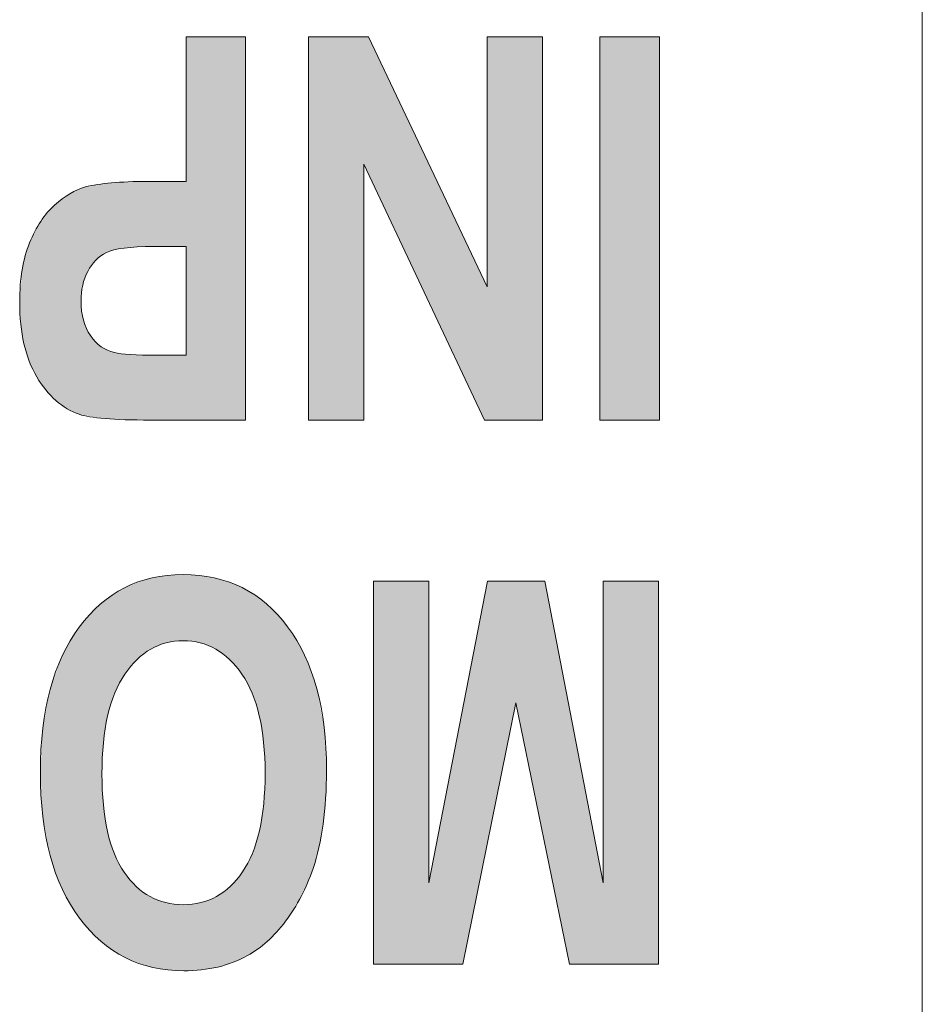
# Model space of a CAD drawing. Extents: x 210 to 804, y -840 to 420.
# Tile 43 of 50: x 535.61 to 538.3, y 327.21 to 330.15. Entities that reach past the tile are written whole.
import ezdxf

# ---------------------------------------------------------------- set-up
doc = ezdxf.new("R2010")
doc.units = 0
doc.header["$LTSCALE"] = 0.5
doc.layers.add('圖層 1', color=7, linetype='CONTINUOUS')

# ---------------------------------------------------------------- blocks, each defined once
blk = doc.blocks.new('*U34')
at = {"layer": '圖層 1', "color": 7, "extrusion": (0, 0, -1)}
for points in [[(-89.7028, 215.2945), (-89.7028, 216.4369), (-89.8678, 215.2945)], [(-89.8678, 215.2945), (-89.7028, 216.4369), (-89.8678, 216.4369)], [(-89.9686, 215.6729), (-89.8678, 216.4369), (-89.9686, 216.4369)], [(-90.0418, 215.2945), (-89.9686, 216.4369), (-90.0418, 216.0796)], [(-90.286, 215.6714), (-90.286, 216.4369), (-90.3875, 216.1938)], [(-90.3875, 216.1938), (-90.286, 216.4369), (-90.3875, 216.4369)], [(-90.3875, 215.2945), (-90.3875, 216.4369), (-90.5525, 215.2945)], [(-90.5525, 215.2945), (-90.3875, 216.4369), (-90.5525, 216.4369)], [(-90.0418, 215.2945), (-90.0418, 216.0796), (-90.1282, 215.2945)], [(-90.1282, 215.2945), (-90.0418, 216.0796), (-90.1282, 215.6576)], [(-90.2128, 215.2945), (-90.2128, 216.0753), (-90.286, 215.6714)], [(-90.1282, 215.2945), (-90.1282, 215.6576), (-90.2128, 215.2945)]]:
    blk.add_solid(points, dxfattribs=at)
at = {"layer": '圖層 1', "color": 7}
for points in [[(89.8678, 216.1938), (89.8678, 216.4369), (89.9686, 215.6729)], [(89.9686, 215.6729), (89.9686, 216.4369), (90.0418, 215.2945)], [(90.286, 215.6714), (90.2128, 216.0753), (90.286, 216.4369)], [(90.2128, 215.2945), (90.1282, 215.6576), (90.2128, 216.0753)]]:
    blk.add_solid(points, dxfattribs=at)
blk = doc.blocks.new('*U35')
at = {"layer": '圖層 1', "color": 7}
for points in [[(91.0437, 216.2455), (91.0276, 216.4469), (91.0437, 216.4497)], [(91.0457, 216.2461), (91.0437, 216.4497), (91.0457, 216.45)], [(91.0662, 216.2526), (91.0457, 216.45), (91.0662, 216.4535)], [(91.0679, 216.2532), (91.0662, 216.4535), (91.0679, 216.4536)], [(91.0693, 216.2534), (91.0679, 216.4536), (91.0693, 216.4537)], [(91.0729, 216.2541), (91.0693, 216.4537), (91.0729, 216.4539)], [(91.0933, 216.2578), (91.0729, 216.4539), (91.0933, 216.455)], [(91.0941, 216.2578), (91.0933, 216.455), (91.0941, 216.455)], [(91.1184, 216.2592), (91.0941, 216.455), (91.1184, 216.4564)], [(91.1201, 216.2593), (91.1201, 216.4563), (91.1208, 216.2593)], [(91.1208, 216.2593), (91.1208, 216.4562), (91.146, 216.2578)], [(91.146, 216.2578), (91.146, 216.4549), (91.1469, 216.2578)], [(91.1469, 216.2578), (91.1469, 216.4549), (91.1657, 216.2544)], [(91.1657, 216.2544), (91.1657, 216.4539), (91.168, 216.254)], [(91.168, 216.254), (91.168, 216.4535), (91.1708, 216.2535)], [(91.1708, 216.2535), (91.1708, 216.4531), (91.1723, 216.2533)], [(91.1723, 216.2533), (91.1723, 216.4528), (91.1944, 216.2463)], [(91.1944, 216.2463), (91.1944, 216.4492), (91.1963, 216.2457)], [(91.1963, 216.2457), (91.1963, 216.4489), (91.2107, 216.239)], [(90.9714, 216.1947), (90.9449, 216.4187), (90.9714, 216.431)], [(90.9794, 216.2042), (90.9714, 216.431), (90.9794, 216.4335)], [(90.9817, 216.2061), (90.9794, 216.4335), (90.9817, 216.4342)], [(90.9849, 216.2088), (90.9817, 216.4342), (90.9849, 216.4351)], [(90.9995, 216.221), (90.9849, 216.4351), (90.9995, 216.4397)], [(91.0019, 216.2225), (90.9995, 216.4397), (91.0019, 216.4404)], [(91.0172, 216.2324), (91.0019, 216.4404), (91.0172, 216.4451)], [(91.021, 216.2348), (91.0172, 216.4451), (91.021, 216.4457)], [(91.0232, 216.2358), (91.021, 216.4457), (91.0232, 216.4461)], [(91.0276, 216.2379), (91.0232, 216.4461), (91.0276, 216.4469)], [(91.2107, 216.239), (91.2107, 216.4466), (91.2128, 216.238)], [(91.2128, 216.238), (91.2128, 216.446), (91.2168, 216.2362)], [(91.2168, 216.2362), (91.2168, 216.4448), (91.219, 216.2351)], [(91.219, 216.2351), (91.219, 216.4442), (91.238, 216.2231)], [(91.238, 216.2231), (91.238, 216.4387), (91.2404, 216.2215)], [(91.2404, 216.2215), (91.2404, 216.438), (91.2532, 216.2109)], [(91.2532, 216.2109), (91.2532, 216.4343), (91.2551, 216.2093)], [(91.2551, 216.2093), (91.2551, 216.4335), (91.258, 216.2069)], [(91.258, 216.2069), (91.258, 216.4323), (91.2604, 216.2049)], [(91.2604, 216.2049), (91.2604, 216.4313), (91.2933, 216.1662)], [(90.9069, 216.0841), (90.8932, 216.3858), (90.9069, 216.3956)], [(90.9138, 216.1063), (90.9069, 216.3956), (90.9138, 216.4005)], [(90.9147, 216.1083), (90.9138, 216.4005), (90.9147, 216.4012)], [(90.9274, 216.1354), (90.9147, 216.4012), (90.9274, 216.4103)], [(90.9287, 216.1375), (90.9274, 216.4103), (90.9287, 216.4112)], [(90.9432, 216.1615), (90.9287, 216.4112), (90.9432, 216.4179)], [(90.9287, 216.1376), (90.9287, 216.4112), (90.9287, 216.4112)], [(90.9446, 216.1632), (90.9432, 216.4179), (90.9446, 216.4186)], [(90.9449, 216.1635), (90.9446, 216.4186), (90.9449, 216.4187)], [(91.2933, 216.1662), (91.2933, 216.4172), (91.2944, 216.1649)], [(91.2944, 216.1649), (91.2944, 216.4166), (91.295, 216.1641)], [(91.295, 216.1641), (91.295, 216.4162), (91.2963, 216.1627)], [(91.2963, 216.1627), (91.2963, 216.4154), (91.3104, 216.1393)], [(91.3104, 216.1393), (91.3104, 216.4072), (91.3118, 216.1369)], [(91.3118, 216.1369), (91.3118, 216.4064), (91.3242, 216.1103)], [(91.3242, 216.1103), (91.3242, 216.3991), (91.3253, 216.1081)], [(91.3253, 216.1081), (91.3253, 216.3985), (91.331, 216.0897)], [(91.331, 216.0897), (91.331, 216.3952), (91.3325, 216.0846)], [(91.3325, 216.0846), (91.3325, 216.394), (91.3456, 216.0425)], [(90.8694, 215.3646), (90.8389, 216.3349), (90.8694, 216.3687)], [(90.8716, 215.3625), (90.8694, 216.3687), (90.8716, 216.3703)], [(90.8694, 215.3646), (90.8694, 216.3687), (90.8716, 215.3625)], [(90.876, 215.3591), (90.8716, 216.3703), (90.876, 216.3734)], [(90.8716, 215.3625), (90.8716, 216.3703), (90.876, 215.3591)], [(90.8802, 215.9589), (90.876, 216.3734), (90.8802, 216.3765)], [(90.8803, 215.9595), (90.8802, 216.3765), (90.8803, 216.3765)], [(90.8928, 216.0388), (90.8803, 216.3765), (90.8928, 216.3855)], [(90.8932, 216.0401), (90.8928, 216.3855), (90.8932, 216.3858)], [(91.3456, 216.0425), (91.3456, 216.384), (91.346, 216.0411)], [(91.346, 216.0411), (91.346, 216.3837), (91.3584, 215.9623)], [(91.3584, 215.9623), (91.3584, 216.3743), (91.3585, 215.9616)], [(91.3585, 215.9616), (91.3585, 216.3742), (91.3626, 215.8697)], [(90.8389, 215.394), (90.815, 216.3084), (90.8389, 216.3349)], [(90.8389, 215.394), (90.8389, 216.3349), (90.8694, 215.3646)], [(90.815, 215.4227), (90.8086, 216.2982), (90.815, 216.3084)], [(90.815, 215.4227), (90.815, 216.3084), (90.8389, 215.394)], [(90.8086, 215.4304), (90.7815, 216.255), (90.8086, 216.2982)], [(90.8086, 215.4304), (90.8086, 216.2982), (90.815, 215.4227)], [(90.7815, 215.4711), (90.7686, 216.2345), (90.7815, 216.255)], [(90.7815, 215.4711), (90.7815, 216.255), (90.8086, 215.4304)], [(90.7686, 215.4955), (90.758, 216.2098), (90.7686, 216.2345)], [(90.7686, 215.4955), (90.7686, 216.2345), (90.7815, 215.4711)], [(90.758, 215.5155), (90.733, 216.1516), (90.758, 216.2098)], [(90.758, 215.5155), (90.758, 216.2098), (90.7686, 215.4955)], [(90.733, 215.5844), (90.7218, 216.1116), (90.733, 216.1516)], [(90.733, 215.5844), (90.733, 216.1516), (90.758, 215.5155)], [(90.7218, 215.6153), (90.7155, 216.0889), (90.7218, 216.1116)], [(90.7218, 215.6153), (90.7218, 216.1116), (90.733, 215.5844)], [(90.7155, 215.6487), (90.7029, 216.0192), (90.7155, 216.0889)], [(90.7155, 215.6487), (90.7155, 216.0889), (90.7218, 215.6153)], [(90.7029, 215.7148), (90.7001, 215.9905), (90.7029, 216.0192)], [(90.7029, 215.7148), (90.7029, 216.0192), (90.7155, 215.6487)], [(90.7001, 215.7296), (90.6954, 215.9424), (90.7001, 215.9905)], [(90.7001, 215.7296), (90.7001, 215.9905), (90.7029, 215.7148)], [(90.6954, 215.8138), (90.6929, 215.8586), (90.6954, 215.9424)], [(90.6954, 215.8138), (90.6954, 215.9424), (90.7001, 215.7296)], [(90.876, 215.3591), (90.876, 215.8666), (90.8802, 215.356)], [(91.3626, 215.3591), (91.3585, 215.7787), (91.3626, 215.8697)], [(90.8802, 215.356), (90.8802, 215.7775), (90.8803, 215.3559)], [(90.8803, 215.3559), (90.8803, 215.7754), (90.8928, 215.3464)], [(91.3584, 215.3558), (91.346, 215.6985), (91.3584, 215.7765)], [(91.3585, 215.3559), (91.3584, 215.7765), (91.3585, 215.7787)], [(90.8928, 215.3464), (90.8928, 215.6985), (90.8932, 215.3461)], [(90.8932, 215.3461), (90.8932, 215.6959), (90.9069, 215.3357)], [(91.3456, 215.346), (91.3325, 215.654), (91.3456, 215.6958)], [(91.346, 215.3464), (91.3456, 215.6958), (91.346, 215.6985)], [(90.9069, 215.3357), (90.9069, 215.6529), (90.9138, 215.3317)], [(90.9138, 215.3317), (90.9138, 215.6312), (90.9147, 215.3312)], [(90.9147, 215.3312), (90.9147, 215.6282), (90.9274, 215.3238)], [(91.3242, 215.3312), (91.3118, 215.6009), (91.3242, 215.6274)], [(91.3253, 215.3318), (91.3242, 215.6274), (91.3253, 215.6307)], [(91.331, 215.3351), (91.3253, 215.6307), (91.331, 215.6489)], [(91.3325, 215.336), (91.331, 215.6489), (91.3325, 215.654)], [(90.9274, 215.3238), (90.9274, 215.6016), (90.9287, 215.3231)], [(90.9287, 215.3231), (90.9287, 215.5989), (90.9287, 215.3231)], [(90.9287, 215.3231), (90.9287, 215.5988), (90.9432, 215.3147)], [(91.3104, 215.3231), (91.2963, 215.5746), (91.3104, 215.5979)], [(91.3118, 215.3239), (91.3104, 215.5979), (91.3118, 215.6009)], [(90.9432, 215.3147), (90.9432, 215.5752), (90.9446, 215.3139)], [(90.9446, 215.3139), (90.9446, 215.5728), (90.9449, 215.3138)], [(90.9449, 215.3138), (90.9449, 215.5723), (90.9714, 215.3026)], [(91.2933, 215.3133), (91.2604, 215.5309), (91.2933, 215.5701)], [(91.2944, 215.3138), (91.2933, 215.5701), (91.2944, 215.5715)], [(91.295, 215.3141), (91.2944, 215.5715), (91.295, 215.5725)], [(91.2963, 215.3148), (91.295, 215.5725), (91.2963, 215.5746)], [(90.9714, 215.3026), (90.9714, 215.5408), (90.9794, 215.2992)], [(90.9794, 215.2992), (90.9794, 215.5312), (90.9817, 215.2982)], [(90.9817, 215.2982), (90.9817, 215.5285), (90.9849, 215.2969)], [(90.9849, 215.2969), (90.9849, 215.5258), (90.9995, 215.2927)], [(90.9995, 215.2927), (90.9995, 215.5133), (91.0019, 215.2921)], [(91.0019, 215.2921), (91.0019, 215.5113), (91.0172, 215.2877)], [(91.238, 215.2921), (91.219, 215.4985), (91.238, 215.511)], [(91.2404, 215.2927), (91.238, 215.511), (91.2404, 215.513)], [(91.2532, 215.2964), (91.2404, 215.513), (91.2532, 215.5239)], [(91.2551, 215.297), (91.2532, 215.5239), (91.2551, 215.5256)], [(91.258, 215.2982), (91.2551, 215.5256), (91.258, 215.528)], [(91.2604, 215.2992), (91.258, 215.528), (91.2604, 215.5309)], [(91.0172, 215.2877), (91.0172, 215.5011), (91.021, 215.2866)], [(91.021, 215.2866), (91.021, 215.4986), (91.0232, 215.286)], [(91.0232, 215.286), (91.0232, 215.4972), (91.0276, 215.2847)], [(91.0276, 215.2847), (91.0276, 215.495), (91.0437, 215.2822)], [(91.0437, 215.2822), (91.0437, 215.4871), (91.0457, 215.2818)], [(91.0457, 215.2818), (91.0457, 215.4862), (91.0662, 215.2785)], [(91.1944, 215.2818), (91.1723, 215.4788), (91.1944, 215.4861)], [(91.1963, 215.2821), (91.1944, 215.4861), (91.1963, 215.487)], [(91.2107, 215.2844), (91.1963, 215.487), (91.2107, 215.494)], [(91.2128, 215.2848), (91.2107, 215.494), (91.2128, 215.495)], [(91.2168, 215.2859), (91.2128, 215.495), (91.2168, 215.497)], [(91.219, 215.2866), (91.2168, 215.497), (91.219, 215.4985)], [(91.0662, 215.2785), (91.0662, 215.4794), (91.0679, 215.2783)], [(91.0679, 215.2783), (91.0679, 215.4788), (91.0693, 215.278)], [(91.0693, 215.278), (91.0693, 215.4784), (91.0729, 215.2775)], [(91.0729, 215.2775), (91.0729, 215.4777), (91.0933, 215.2764)], [(91.0933, 215.2764), (91.0933, 215.4738), (91.0941, 215.2764)], [(91.0941, 215.2764), (91.0941, 215.4737), (91.1184, 215.2752)], [(91.1184, 215.2752), (91.1184, 215.4722), (91.1201, 215.2751)], [(91.1201, 215.2751), (91.1201, 215.4721), (91.1208, 215.275)], [(91.1208, 215.275), (91.1201, 215.4721), (91.1208, 215.4721)], [(91.146, 215.2763), (91.1208, 215.4721), (91.146, 215.4736)], [(91.1469, 215.2764), (91.146, 215.4736), (91.1469, 215.4738)], [(91.1657, 215.2774), (91.1469, 215.4738), (91.1657, 215.4774)], [(91.168, 215.2775), (91.1657, 215.4774), (91.168, 215.4778)], [(91.1708, 215.2779), (91.168, 215.4778), (91.1708, 215.4783)], [(91.1723, 215.2782), (91.1708, 215.4783), (91.1723, 215.4788)]]:
    blk.add_solid(points, dxfattribs=at)
at = {"layer": '圖層 1', "color": 7, "extrusion": (0, 0, -1)}
for points in [[(-91.0437, 216.2455), (-91.0437, 216.4497), (-91.0457, 216.2461)], [(-91.0457, 216.2461), (-91.0457, 216.45), (-91.0662, 216.2526)], [(-91.0662, 216.2526), (-91.0662, 216.4535), (-91.0679, 216.2532)], [(-91.0679, 216.2532), (-91.0679, 216.4536), (-91.0693, 216.2534)], [(-91.0693, 216.2534), (-91.0693, 216.4537), (-91.0729, 216.2541)], [(-91.0729, 216.2541), (-91.0729, 216.4539), (-91.0933, 216.2578)], [(-91.0933, 216.2578), (-91.0933, 216.455), (-91.0941, 216.2578)], [(-91.0941, 216.2578), (-91.0941, 216.455), (-91.1184, 216.2592)], [(-91.1184, 216.2592), (-91.1184, 216.4564), (-91.1201, 216.2593)], [(-91.1201, 216.2593), (-91.1184, 216.4564), (-91.1201, 216.4563)], [(-91.1208, 216.2593), (-91.1201, 216.4563), (-91.1208, 216.4562)], [(-91.146, 216.2578), (-91.1208, 216.4562), (-91.146, 216.4549)], [(-91.1469, 216.2578), (-91.146, 216.4549), (-91.1469, 216.4549)], [(-91.1657, 216.2544), (-91.1469, 216.4549), (-91.1657, 216.4539)], [(-91.168, 216.254), (-91.1657, 216.4539), (-91.168, 216.4535)], [(-91.1708, 216.2535), (-91.168, 216.4535), (-91.1708, 216.4531)], [(-91.1723, 216.2533), (-91.1708, 216.4531), (-91.1723, 216.4528)], [(-91.1944, 216.2463), (-91.1723, 216.4528), (-91.1944, 216.4492)], [(-91.1963, 216.2457), (-91.1944, 216.4492), (-91.1963, 216.4489)], [(-91.2107, 216.239), (-91.1963, 216.4489), (-91.2107, 216.4466)], [(-90.9714, 216.1947), (-90.9714, 216.431), (-90.9794, 216.2042)], [(-90.9794, 216.2042), (-90.9794, 216.4335), (-90.9817, 216.2061)], [(-90.9817, 216.2061), (-90.9817, 216.4342), (-90.9849, 216.2088)], [(-90.9849, 216.2088), (-90.9849, 216.4351), (-90.9995, 216.221)], [(-90.9995, 216.221), (-90.9995, 216.4397), (-91.0019, 216.2225)], [(-91.0019, 216.2225), (-91.0019, 216.4404), (-91.0172, 216.2324)], [(-91.0172, 216.2324), (-91.0172, 216.4451), (-91.021, 216.2348)], [(-91.021, 216.2348), (-91.021, 216.4457), (-91.0232, 216.2358)], [(-91.0232, 216.2358), (-91.0232, 216.4461), (-91.0276, 216.2379)], [(-91.0276, 216.2379), (-91.0276, 216.4469), (-91.0437, 216.2455)], [(-91.2128, 216.238), (-91.2107, 216.4466), (-91.2128, 216.446)], [(-91.2168, 216.2362), (-91.2128, 216.446), (-91.2168, 216.4448)], [(-91.219, 216.2351), (-91.2168, 216.4448), (-91.219, 216.4442)], [(-91.238, 216.2231), (-91.219, 216.4442), (-91.238, 216.4387)], [(-91.2404, 216.2215), (-91.238, 216.4387), (-91.2404, 216.438)], [(-91.2532, 216.2109), (-91.2404, 216.438), (-91.2532, 216.4343)], [(-91.2551, 216.2093), (-91.2532, 216.4343), (-91.2551, 216.4335)], [(-91.258, 216.2069), (-91.2551, 216.4335), (-91.258, 216.4323)], [(-91.2604, 216.2049), (-91.258, 216.4323), (-91.2604, 216.4313)], [(-91.2933, 216.1662), (-91.2604, 216.4313), (-91.2933, 216.4172)], [(-90.9069, 216.0841), (-90.9069, 216.3956), (-90.9138, 216.1063)], [(-90.9138, 216.1063), (-90.9138, 216.4005), (-90.9147, 216.1083)], [(-90.9147, 216.1083), (-90.9147, 216.4012), (-90.9274, 216.1354)], [(-90.9274, 216.1354), (-90.9274, 216.4103), (-90.9287, 216.1375)], [(-90.9287, 216.1375), (-90.9287, 216.4112), (-90.9287, 216.1376)], [(-90.9287, 216.1376), (-90.9287, 216.4112), (-90.9432, 216.1615)], [(-90.9432, 216.1615), (-90.9432, 216.4179), (-90.9446, 216.1632)], [(-90.9446, 216.1632), (-90.9446, 216.4186), (-90.9449, 216.1635)], [(-90.9449, 216.1635), (-90.9449, 216.4187), (-90.9714, 216.1947)], [(-91.2944, 216.1649), (-91.2933, 216.4172), (-91.2944, 216.4166)], [(-91.295, 216.1641), (-91.2944, 216.4166), (-91.295, 216.4162)], [(-91.2963, 216.1627), (-91.295, 216.4162), (-91.2963, 216.4154)], [(-91.3104, 216.1393), (-91.2963, 216.4154), (-91.3104, 216.4072)], [(-91.3118, 216.1369), (-91.3104, 216.4072), (-91.3118, 216.4064)], [(-91.3242, 216.1103), (-91.3118, 216.4064), (-91.3242, 216.3991)], [(-91.3253, 216.1081), (-91.3242, 216.3991), (-91.3253, 216.3985)], [(-91.331, 216.0897), (-91.3253, 216.3985), (-91.331, 216.3952)], [(-91.3325, 216.0846), (-91.331, 216.3952), (-91.3325, 216.394)], [(-91.3456, 216.0425), (-91.3325, 216.394), (-91.3456, 216.384)], [(-90.876, 215.8666), (-90.876, 216.3734), (-90.8802, 215.9589)], [(-90.8802, 215.9589), (-90.8802, 216.3765), (-90.8803, 215.9595)], [(-90.8803, 215.9595), (-90.8803, 216.3765), (-90.8928, 216.0388)], [(-90.8928, 216.0388), (-90.8928, 216.3855), (-90.8932, 216.0401)], [(-90.8932, 216.0401), (-90.8932, 216.3858), (-90.9069, 216.0841)], [(-91.346, 216.0411), (-91.3456, 216.384), (-91.346, 216.3837)], [(-91.3584, 215.9623), (-91.346, 216.3837), (-91.3584, 216.3743)], [(-91.3585, 215.9616), (-91.3584, 216.3743), (-91.3585, 216.3742)], [(-91.3626, 215.8697), (-91.3585, 216.3742), (-91.3626, 216.371)], [(-91.3626, 215.3591), (-91.3626, 216.371), (-91.3662, 215.3619)], [(-91.3662, 215.3619), (-91.3626, 216.371), (-91.3662, 216.3683)], [(-91.3662, 215.3619), (-91.3662, 216.3683), (-91.3676, 215.3629)], [(-91.3676, 215.3629), (-91.3662, 216.3683), (-91.3676, 216.367)], [(-91.3676, 215.3629), (-91.3676, 216.367), (-91.399, 215.3935)], [(-91.399, 215.3935), (-91.3676, 216.367), (-91.399, 216.3365)], [(-91.399, 215.3935), (-91.399, 216.3365), (-91.4002, 215.3946)], [(-91.4002, 215.3946), (-91.399, 216.3365), (-91.4002, 216.3351)], [(-91.4002, 215.3946), (-91.4002, 216.3351), (-91.4294, 215.4302)], [(-91.4294, 215.4302), (-91.4002, 216.3351), (-91.4294, 216.2998)], [(-91.4294, 215.4302), (-91.4294, 216.2998), (-91.4303, 215.4313)], [(-91.4303, 215.4313), (-91.4294, 216.2998), (-91.4303, 216.2985)], [(-91.4303, 215.4313), (-91.4303, 216.2985), (-91.4568, 215.4713)], [(-91.4568, 215.4713), (-91.4303, 216.2985), (-91.4568, 216.2587)], [(-91.4568, 215.4713), (-91.4568, 216.2587), (-91.4574, 215.4722)], [(-91.4574, 215.4722), (-91.4568, 216.2587), (-91.4574, 216.2575)], [(-91.4574, 215.4722), (-91.4574, 216.2575), (-91.4805, 215.5161)], [(-91.4805, 215.5161), (-91.4574, 216.2575), (-91.4805, 216.2138)], [(-91.4805, 215.5161), (-91.4805, 216.2138), (-91.481, 215.5169)], [(-91.481, 215.5169), (-91.4805, 216.2138), (-91.481, 216.2128)], [(-91.481, 215.5169), (-91.481, 216.2128), (-91.5006, 215.5715)], [(-91.5006, 215.5715), (-91.481, 216.2128), (-91.5006, 216.1651)], [(-91.5006, 215.5715), (-91.5006, 216.1651), (-91.517, 215.6171)], [(-91.517, 215.6171), (-91.5006, 216.1651), (-91.517, 216.1126)], [(-91.517, 215.6171), (-91.517, 216.1126), (-91.5172, 215.6176)], [(-91.5172, 215.6176), (-91.517, 216.1126), (-91.5172, 216.1117)], [(-91.5172, 215.6176), (-91.5172, 216.1117), (-91.5389, 215.7331)], [(-91.5389, 215.7331), (-91.5172, 216.1117), (-91.5389, 215.996)], [(-91.5389, 215.7331), (-91.5389, 215.996), (-91.539, 215.7333)], [(-91.539, 215.7333), (-91.5389, 215.996), (-91.539, 215.9953)], [(-91.539, 215.7333), (-91.539, 215.9953), (-91.5462, 215.8641)], [(-90.8802, 215.356), (-90.876, 215.8666), (-90.8802, 215.7775)], [(-90.8803, 215.3559), (-90.8802, 215.7775), (-90.8803, 215.7754)], [(-90.8928, 215.3464), (-90.8803, 215.7754), (-90.8928, 215.6985)], [(-91.3584, 215.3558), (-91.3584, 215.7765), (-91.3585, 215.3559)], [(-91.3585, 215.3559), (-91.3585, 215.7787), (-91.3626, 215.3591)], [(-90.8932, 215.3461), (-90.8928, 215.6985), (-90.8932, 215.6959)], [(-90.9069, 215.3357), (-90.8932, 215.6959), (-90.9069, 215.6529)], [(-91.3456, 215.346), (-91.3456, 215.6958), (-91.346, 215.3464)], [(-91.346, 215.3464), (-91.346, 215.6985), (-91.3584, 215.3558)], [(-90.9138, 215.3317), (-90.9069, 215.6529), (-90.9138, 215.6312)], [(-90.9147, 215.3312), (-90.9138, 215.6312), (-90.9147, 215.6282)], [(-90.9274, 215.3238), (-90.9147, 215.6282), (-90.9274, 215.6016)], [(-91.3242, 215.3312), (-91.3242, 215.6274), (-91.3253, 215.3318)], [(-91.3253, 215.3318), (-91.3253, 215.6307), (-91.331, 215.3351)], [(-91.331, 215.3351), (-91.331, 215.6489), (-91.3325, 215.336)], [(-91.3325, 215.336), (-91.3325, 215.654), (-91.3456, 215.346)], [(-90.9287, 215.3231), (-90.9274, 215.6016), (-90.9287, 215.5989)], [(-90.9287, 215.3231), (-90.9287, 215.5989), (-90.9287, 215.5988)], [(-90.9432, 215.3147), (-90.9287, 215.5988), (-90.9432, 215.5752)], [(-91.3104, 215.3231), (-91.3104, 215.5979), (-91.3118, 215.3239)], [(-91.3118, 215.3239), (-91.3118, 215.6009), (-91.3242, 215.3312)], [(-90.9446, 215.3139), (-90.9432, 215.5752), (-90.9446, 215.5728)], [(-90.9449, 215.3138), (-90.9446, 215.5728), (-90.9449, 215.5723)], [(-90.9714, 215.3026), (-90.9449, 215.5723), (-90.9714, 215.5408)], [(-91.2933, 215.3133), (-91.2933, 215.5701), (-91.2944, 215.3138)], [(-91.2944, 215.3138), (-91.2944, 215.5715), (-91.295, 215.3141)], [(-91.295, 215.3141), (-91.295, 215.5725), (-91.2963, 215.3148)], [(-91.2963, 215.3148), (-91.2963, 215.5746), (-91.3104, 215.3231)], [(-90.9794, 215.2992), (-90.9714, 215.5408), (-90.9794, 215.5312)], [(-90.9817, 215.2982), (-90.9794, 215.5312), (-90.9817, 215.5285)], [(-90.9849, 215.2969), (-90.9817, 215.5285), (-90.9849, 215.5258)], [(-90.9995, 215.2927), (-90.9849, 215.5258), (-90.9995, 215.5133)], [(-91.0019, 215.2921), (-90.9995, 215.5133), (-91.0019, 215.5113)], [(-91.0172, 215.2877), (-91.0019, 215.5113), (-91.0172, 215.5011)], [(-91.238, 215.2921), (-91.238, 215.511), (-91.2404, 215.2927)], [(-91.2404, 215.2927), (-91.2404, 215.513), (-91.2532, 215.2964)], [(-91.2532, 215.2964), (-91.2532, 215.5239), (-91.2551, 215.297)], [(-91.2551, 215.297), (-91.2551, 215.5256), (-91.258, 215.2982)], [(-91.258, 215.2982), (-91.258, 215.528), (-91.2604, 215.2992)], [(-91.2604, 215.2992), (-91.2604, 215.5309), (-91.2933, 215.3133)], [(-91.021, 215.2866), (-91.0172, 215.5011), (-91.021, 215.4986)], [(-91.0232, 215.286), (-91.021, 215.4986), (-91.0232, 215.4972)], [(-91.0276, 215.2847), (-91.0232, 215.4972), (-91.0276, 215.495)], [(-91.0437, 215.2822), (-91.0276, 215.495), (-91.0437, 215.4871)], [(-91.0457, 215.2818), (-91.0437, 215.4871), (-91.0457, 215.4862)], [(-91.0662, 215.2785), (-91.0457, 215.4862), (-91.0662, 215.4794)], [(-91.1944, 215.2818), (-91.1944, 215.4861), (-91.1963, 215.2821)], [(-91.1963, 215.2821), (-91.1963, 215.487), (-91.2107, 215.2844)], [(-91.2107, 215.2844), (-91.2107, 215.494), (-91.2128, 215.2848)], [(-91.2128, 215.2848), (-91.2128, 215.495), (-91.2168, 215.2859)], [(-91.2168, 215.2859), (-91.2168, 215.497), (-91.219, 215.2866)], [(-91.219, 215.2866), (-91.219, 215.4985), (-91.238, 215.2921)], [(-91.0679, 215.2783), (-91.0662, 215.4794), (-91.0679, 215.4788)], [(-91.0693, 215.278), (-91.0679, 215.4788), (-91.0693, 215.4784)], [(-91.0729, 215.2775), (-91.0693, 215.4784), (-91.0729, 215.4777)], [(-91.0933, 215.2764), (-91.0729, 215.4777), (-91.0933, 215.4738)], [(-91.0941, 215.2764), (-91.0933, 215.4738), (-91.0941, 215.4737)], [(-91.1184, 215.2752), (-91.0941, 215.4737), (-91.1184, 215.4722)], [(-91.1201, 215.2751), (-91.1184, 215.4722), (-91.1201, 215.4721)], [(-91.1208, 215.275), (-91.1208, 215.4721), (-91.146, 215.2763)], [(-91.146, 215.2763), (-91.146, 215.4736), (-91.1469, 215.2764)], [(-91.1469, 215.2764), (-91.1469, 215.4738), (-91.1657, 215.2774)], [(-91.1657, 215.2774), (-91.1657, 215.4774), (-91.168, 215.2775)], [(-91.168, 215.2775), (-91.168, 215.4778), (-91.1708, 215.2779)], [(-91.1708, 215.2779), (-91.1708, 215.4783), (-91.1723, 215.2782)], [(-91.1723, 215.2782), (-91.1723, 215.4788), (-91.1944, 215.2818)]]:
    blk.add_solid(points, dxfattribs=at)
blk = doc.blocks.new('*U40')
at = {"layer": '圖層 1', "color": 7, "extrusion": (0, 0, -1)}
for points in [[(-89.6998, 213.6717), (-89.6998, 214.8141), (-89.8774, 213.6717)], [(-89.8774, 213.6717), (-89.6998, 214.8141), (-89.8774, 214.8141)]]:
    blk.add_solid(points, dxfattribs=at)
blk = doc.blocks.new('*U41')
at = {"layer": '圖層 1', "color": 7, "extrusion": (0, 0, -1)}
for points in [[(-90.0483, 213.6717), (-90.0483, 214.8141), (-90.2133, 213.6717)], [(-90.2133, 213.6717), (-90.0483, 214.8141), (-90.2133, 214.8141)], [(-90.2213, 214.4), (-90.2133, 214.8141), (-90.2213, 214.8141)], [(-90.568, 213.6717), (-90.2213, 214.8141), (-90.568, 214.0793)], [(-90.5813, 213.6717), (-90.5813, 214.8141), (-90.7463, 213.6717)], [(-90.7463, 213.6717), (-90.5813, 214.8141), (-90.7463, 214.8141)], [(-90.568, 213.6717), (-90.568, 214.0793), (-90.5813, 213.6717)], [(-90.5813, 213.6717), (-90.568, 214.0793), (-90.5813, 214.0512)]]:
    blk.add_solid(points, dxfattribs=at)
at = {"layer": '圖層 1', "color": 7}
for points in [[(90.2133, 214.4167), (90.2133, 214.8141), (90.2213, 214.4)], [(90.2213, 214.4), (90.2213, 214.8141), (90.568, 213.6717)]]:
    blk.add_solid(points, dxfattribs=at)
blk = doc.blocks.new('*U42')
at = {"layer": '圖層 1', "color": 7, "extrusion": (0, 0, -1)}
for points in [[(-90.934, 213.6717), (-90.934, 214.8141), (-91.1116, 213.6717)], [(-91.1116, 213.6717), (-90.934, 214.8141), (-91.1116, 214.8141)], [(-91.1116, 214.6208), (-91.1116, 214.8141), (-91.1974, 214.6208)], [(-91.1974, 214.6208), (-91.1116, 214.8141), (-91.1974, 214.8141)], [(-91.209, 214.6205), (-91.1974, 214.8141), (-91.209, 214.8141)], [(-91.2191, 214.6203), (-91.209, 214.8141), (-91.2191, 214.8141)], [(-91.2274, 214.6201), (-91.2191, 214.8141), (-91.2274, 214.8138)], [(-91.2571, 214.6194), (-91.2274, 214.8138), (-91.2571, 214.8129)], [(-91.2774, 214.6189), (-91.2571, 214.8129), (-91.2774, 214.8122)], [(-91.2965, 214.6172), (-91.2774, 214.8122), (-91.2965, 214.8116)], [(-91.3053, 214.6164), (-91.2965, 214.8116), (-91.3053, 214.8113)], [(-91.3252, 214.6131), (-91.3053, 214.8113), (-91.3252, 214.8107)], [(-91.3273, 214.6124), (-91.3252, 214.8107), (-91.3273, 214.8106)], [(-91.3338, 214.6102), (-91.3273, 214.8106), (-91.3338, 214.8104)], [(-91.346, 214.6061), (-91.3338, 214.8104), (-91.346, 214.81)], [(-91.3494, 214.6042), (-91.346, 214.81), (-91.3494, 214.8099)], [(-91.3529, 214.6022), (-91.3494, 214.8099), (-91.3529, 214.8098)], [(-91.3648, 214.5954), (-91.3529, 214.8098), (-91.3648, 214.8078)], [(-91.3661, 214.5942), (-91.3648, 214.8078), (-91.3661, 214.8076)], [(-91.3809, 214.5815), (-91.3661, 214.8076), (-91.3809, 214.8052)], [(-91.3817, 214.5808), (-91.3809, 214.8052), (-91.3817, 214.8051)], [(-91.3938, 214.566), (-91.3817, 214.8051), (-91.3938, 214.8031)], [(-91.3967, 214.5624), (-91.3938, 214.8031), (-91.3967, 214.8026)], [(-91.4048, 214.5482), (-91.3967, 214.8026), (-91.4048, 214.8012)], [(-91.4091, 214.5408), (-91.4048, 214.8012), (-91.4091, 214.8005)], [(-91.4117, 214.5335), (-91.4091, 214.8005), (-91.4117, 214.8001)], [(-91.4136, 214.5281), (-91.4117, 214.8001), (-91.4136, 214.7998)], [(-91.4179, 214.5164), (-91.4136, 214.7998), (-91.4179, 214.7991)], [(-91.4199, 214.506), (-91.4179, 214.7991), (-91.4199, 214.7987)], [(-91.4232, 214.4894), (-91.4199, 214.7987), (-91.4232, 214.7982)], [(-91.4237, 214.4807), (-91.4232, 214.7982), (-91.4237, 214.7981)], [(-91.425, 214.4596), (-91.4237, 214.7981), (-91.425, 214.7979)], [(-91.425, 214.1248), (-91.425, 214.7979), (-91.4303, 214.1271)], [(-91.4303, 214.1271), (-91.425, 214.7979), (-91.4303, 214.797)], [(-91.4303, 214.1271), (-91.4303, 214.797), (-91.4581, 214.1392)], [(-91.4581, 214.1392), (-91.4303, 214.797), (-91.4581, 214.7843)], [(-91.4581, 214.1392), (-91.4581, 214.7843), (-91.4666, 214.1455)], [(-91.4666, 214.1455), (-91.4581, 214.7843), (-91.4666, 214.7804)], [(-91.4666, 214.1455), (-91.4666, 214.7804), (-91.4998, 214.1701)], [(-91.4998, 214.1701), (-91.4666, 214.7804), (-91.4998, 214.7562)], [(-91.4998, 214.1701), (-91.4998, 214.7562), (-91.5039, 214.1731)], [(-91.5039, 214.1731), (-91.4998, 214.7562), (-91.5039, 214.7519)], [(-91.5039, 214.1731), (-91.5039, 214.7519), (-91.5299, 214.2038)], [(-91.5299, 214.2038), (-91.5039, 214.7519), (-91.5299, 214.7245)], [(-91.5299, 214.2038), (-91.5299, 214.7245), (-91.5452, 214.2218)], [(-91.5452, 214.2218), (-91.5299, 214.7245), (-91.5452, 214.7023)], [(-91.5452, 214.2218), (-91.5452, 214.7023), (-91.5569, 214.2444)], [(-91.5569, 214.2444), (-91.5452, 214.7023), (-91.5569, 214.6852)], [(-91.5569, 214.2444), (-91.5569, 214.6852), (-91.5784, 214.2858)], [(-91.5784, 214.2858), (-91.5569, 214.6852), (-91.5784, 214.6405)], [(-91.5784, 214.2858), (-91.5784, 214.6405), (-91.5792, 214.288)], [(-91.5792, 214.288), (-91.5784, 214.6405), (-91.5792, 214.639)], [(-91.5792, 214.288), (-91.5792, 214.639), (-91.5913, 214.3237)], [(-91.5913, 214.3237), (-91.5792, 214.639), (-91.5913, 214.599)], [(-91.5913, 214.3237), (-91.5913, 214.599), (-91.5951, 214.3411)], [(-91.5951, 214.3411), (-91.5913, 214.599), (-91.5951, 214.5865)], [(-91.5951, 214.3411), (-91.5951, 214.5865), (-91.6005, 214.3658)], [(-91.6005, 214.3658), (-91.5951, 214.5865), (-91.6005, 214.5533)], [(-91.6005, 214.3658), (-91.6005, 214.5533), (-91.6047, 214.4207)], [(-91.6047, 214.4207), (-91.6005, 214.5533), (-91.6047, 214.5277)], [(-91.6047, 214.4207), (-91.6047, 214.5277), (-91.6079, 214.4627)], [(-91.4232, 214.124), (-91.4232, 214.4319), (-91.4237, 214.1242)], [(-91.4237, 214.1242), (-91.4237, 214.435), (-91.425, 214.1248)], [(-91.4179, 214.1217), (-91.4179, 214.4051), (-91.4199, 214.1226)], [(-91.4199, 214.1226), (-91.4199, 214.412), (-91.4232, 214.124)], [(-91.4048, 214.1179), (-91.4048, 214.3707), (-91.4091, 214.1186)], [(-91.4091, 214.1186), (-91.4091, 214.3803), (-91.4117, 214.119)], [(-91.4117, 214.119), (-91.4117, 214.3862), (-91.4136, 214.1199)], [(-91.4136, 214.1199), (-91.4136, 214.3906), (-91.4179, 214.1217)], [(-91.3809, 214.1142), (-91.3809, 214.3376), (-91.3817, 214.1143)], [(-91.3817, 214.1143), (-91.3817, 214.3385), (-91.3938, 214.1162)], [(-91.3938, 214.1162), (-91.3938, 214.3529), (-91.3967, 214.1167)], [(-91.3967, 214.1167), (-91.3967, 214.3576), (-91.4048, 214.1179)], [(-91.3252, 214.1064), (-91.3252, 214.3063), (-91.3273, 214.1065)], [(-91.3273, 214.1065), (-91.3273, 214.3067), (-91.3338, 214.1067)], [(-91.3338, 214.1067), (-91.3338, 214.309), (-91.346, 214.1086)], [(-91.346, 214.1086), (-91.346, 214.3133), (-91.3494, 214.1092)], [(-91.3494, 214.1092), (-91.3494, 214.3145), (-91.3529, 214.1097)], [(-91.3529, 214.1097), (-91.3529, 214.3167), (-91.3648, 214.1116)], [(-91.3648, 214.1116), (-91.3648, 214.324), (-91.3661, 214.1118)], [(-91.3661, 214.1118), (-91.3661, 214.3248), (-91.3809, 214.1142)], [(-91.1116, 214.1027), (-91.1116, 214.2966), (-91.1974, 214.1027)], [(-91.1974, 214.1027), (-91.1116, 214.2966), (-91.1974, 214.2966)], [(-91.1974, 214.1027), (-91.1974, 214.2966), (-91.209, 214.1027)], [(-91.209, 214.1027), (-91.1974, 214.2966), (-91.209, 214.2966)], [(-91.209, 214.1027), (-91.209, 214.2966), (-91.2191, 214.1027)], [(-91.2191, 214.1027), (-91.2191, 214.2969), (-91.2274, 214.1027)], [(-91.2274, 214.1027), (-91.2274, 214.2971), (-91.2571, 214.1038)], [(-91.2571, 214.1038), (-91.2571, 214.2977), (-91.2774, 214.1046)], [(-91.2774, 214.1046), (-91.2774, 214.2995), (-91.2965, 214.1053)], [(-91.2965, 214.1053), (-91.2965, 214.3011), (-91.3053, 214.1056)], [(-91.3053, 214.1056), (-91.3053, 214.3027), (-91.3252, 214.1064)]]:
    blk.add_solid(points, dxfattribs=at)
at = {"layer": '圖層 1', "color": 7}
for points in [[(91.1974, 214.6208), (91.1974, 214.8141), (91.209, 214.6205)], [(91.209, 214.6205), (91.209, 214.8141), (91.2191, 214.6203)], [(91.2191, 214.6203), (91.2191, 214.8141), (91.2274, 214.6201)], [(91.2274, 214.6201), (91.2274, 214.8138), (91.2571, 214.6194)], [(91.2571, 214.6194), (91.2571, 214.8129), (91.2774, 214.6189)], [(91.2774, 214.6189), (91.2774, 214.8122), (91.2965, 214.6172)], [(91.2965, 214.6172), (91.2965, 214.8116), (91.3053, 214.6164)], [(91.3053, 214.6164), (91.3053, 214.8113), (91.3252, 214.6131)], [(91.3252, 214.6131), (91.3252, 214.8107), (91.3273, 214.6124)], [(91.3273, 214.6124), (91.3273, 214.8106), (91.3338, 214.6102)], [(91.3338, 214.6102), (91.3338, 214.8104), (91.346, 214.6061)], [(91.346, 214.6061), (91.346, 214.81), (91.3494, 214.6042)], [(91.3494, 214.6042), (91.3494, 214.8099), (91.3529, 214.6022)], [(91.3529, 214.6022), (91.3529, 214.8098), (91.3648, 214.5954)], [(91.3648, 214.5954), (91.3648, 214.8078), (91.3661, 214.5942)], [(91.3661, 214.5942), (91.3661, 214.8076), (91.3809, 214.5815)], [(91.3809, 214.5815), (91.3809, 214.8052), (91.3817, 214.5808)], [(91.3817, 214.5808), (91.3817, 214.8051), (91.3938, 214.566)], [(91.3938, 214.566), (91.3938, 214.8031), (91.3967, 214.5624)], [(91.3967, 214.5624), (91.3967, 214.8026), (91.4048, 214.5482)], [(91.4048, 214.5482), (91.4048, 214.8012), (91.4091, 214.5408)], [(91.4091, 214.5408), (91.4091, 214.8005), (91.4117, 214.5335)], [(91.4117, 214.5335), (91.4117, 214.8001), (91.4136, 214.5281)], [(91.4136, 214.5281), (91.4136, 214.7998), (91.4179, 214.5164)], [(91.4179, 214.5164), (91.4179, 214.7991), (91.4199, 214.506)], [(91.4199, 214.506), (91.4199, 214.7987), (91.4232, 214.4894)], [(91.4232, 214.4894), (91.4232, 214.7982), (91.4237, 214.4807)], [(91.4237, 214.4807), (91.4237, 214.7981), (91.425, 214.4596)], [(91.425, 214.1248), (91.4237, 214.435), (91.425, 214.4596)], [(91.4232, 214.124), (91.4199, 214.412), (91.4232, 214.4319)], [(91.4237, 214.1242), (91.4232, 214.4319), (91.4237, 214.435)], [(91.4179, 214.1217), (91.4136, 214.3906), (91.4179, 214.4051)], [(91.4199, 214.1226), (91.4179, 214.4051), (91.4199, 214.412)], [(91.4048, 214.1179), (91.3967, 214.3576), (91.4048, 214.3707)], [(91.4091, 214.1186), (91.4048, 214.3707), (91.4091, 214.3803)], [(91.4117, 214.119), (91.4091, 214.3803), (91.4117, 214.3862)], [(91.4136, 214.1199), (91.4117, 214.3862), (91.4136, 214.3906)], [(91.3809, 214.1142), (91.3661, 214.3248), (91.3809, 214.3376)], [(91.3817, 214.1143), (91.3809, 214.3376), (91.3817, 214.3385)], [(91.3938, 214.1162), (91.3817, 214.3385), (91.3938, 214.3529)], [(91.3967, 214.1167), (91.3938, 214.3529), (91.3967, 214.3576)], [(91.3252, 214.1064), (91.3053, 214.3027), (91.3252, 214.3063)], [(91.3273, 214.1065), (91.3252, 214.3063), (91.3273, 214.3067)], [(91.3338, 214.1067), (91.3273, 214.3067), (91.3338, 214.309)], [(91.346, 214.1086), (91.3338, 214.309), (91.346, 214.3133)], [(91.3494, 214.1092), (91.346, 214.3133), (91.3494, 214.3145)], [(91.3529, 214.1097), (91.3494, 214.3145), (91.3529, 214.3167)], [(91.3648, 214.1116), (91.3529, 214.3167), (91.3648, 214.324)], [(91.3661, 214.1118), (91.3648, 214.324), (91.3661, 214.3248)], [(91.2191, 214.1027), (91.209, 214.2966), (91.2191, 214.2969)], [(91.2274, 214.1027), (91.2191, 214.2969), (91.2274, 214.2971)], [(91.2571, 214.1038), (91.2274, 214.2971), (91.2571, 214.2977)], [(91.2774, 214.1046), (91.2571, 214.2977), (91.2774, 214.2995)], [(91.2965, 214.1053), (91.2774, 214.2995), (91.2965, 214.3011)], [(91.3053, 214.1056), (91.2965, 214.3011), (91.3053, 214.3027)]]:
    blk.add_solid(points, dxfattribs=at)

msp = doc.modelspace()

# ---------------------------------------------------------------- linework, layer by layer
at = {"layer": '圖層 1', "color": 7, "lineweight": 0}
for points in [[(537.171, 330.0962), (537.171, 328.9538), (536.998, 328.9538), (536.638, 329.7167), (536.638, 328.9538), (536.473, 328.9538), (536.473, 330.0962), (536.6513, 330.0962), (537.006, 329.3512), (537.006, 330.0962), (537.171, 330.0962)], [(537.5194, 330.0962), (537.5194, 328.9538), (537.3419, 328.9538), (537.3419, 330.0962), (537.5194, 330.0962)], [(537.5165, 328.4734), (537.5165, 327.331), (537.2507, 327.331), (537.091, 328.1103), (536.9333, 327.331), (536.6668, 327.331), (536.6668, 328.4734), (536.8318, 328.4734), (536.8318, 327.5741), (537.0065, 328.4734), (537.1775, 328.4734), (537.3515, 327.5741), (537.3515, 328.4734), (537.5165, 328.4734)]]:
    msp.add_lwpolyline(points, dxfattribs=at)
at = {"layer": '圖層 1', "color": 7, "lineweight": 9}
msp.add_open_spline([(538.3034, 330.3527), (538.3034, 330.3527), (538.3034, 324.3527), (538.3034, 324.3527)], degree=3, dxfattribs=at)
at = {"layer": '圖層 1', "color": 7, "lineweight": 0}
for points, knots in [([(536.2852, 330.0962), (536.2852, 330.0962), (536.2852, 328.9538), (536.2852, 328.9538), (536.2852, 328.9538), (536.0002, 328.9538), (536.0002, 328.9538), (535.8922, 328.9538), (535.8219, 328.9595), (535.789, 328.9709), (535.7385, 328.9881), (535.6963, 329.0253), (535.6624, 329.0827), (535.6284, 329.1402), (535.6114, 329.2143), (535.6114, 329.3052), (535.6114, 329.3753), (535.6212, 329.4344), (535.6408, 329.4821), (535.6603, 329.53), (535.6853, 329.5674), (535.7154, 329.5948), (535.7457, 329.622), (535.7764, 329.6401), (535.8076, 329.6489), (535.85, 329.6599), (535.9114, 329.6652), (535.9919, 329.6652), (535.9919, 329.6652), (536.1076, 329.6652), (536.1076, 329.6652), (536.1076, 329.6652), (536.1076, 330.0962), (536.1076, 330.0962), (536.1076, 330.0962), (536.2852, 330.0962), (536.2852, 330.0962)], [0, 0, 0, 0, 1, 1, 1, 2, 2, 2, 3, 3, 3, 4, 4, 4, 5, 5, 5, 6, 6, 6, 7, 7, 7, 8, 8, 8, 9, 9, 9, 10, 10, 10, 11, 11, 11, 12, 12, 12, 12]), ([(536.1076, 329.1471), (536.1076, 329.1471), (536.1076, 329.4713), (536.1076, 329.4713), (536.1076, 329.4713), (536.0103, 329.4713), (536.0103, 329.4713), (535.9404, 329.4713), (535.8935, 329.4652), (535.8699, 329.4534), (535.8463, 329.4413), (535.8279, 329.4227), (535.8145, 329.3972), (535.801, 329.3717), (535.7943, 329.3421), (535.7943, 329.3083), (535.7943, 329.2668), (535.8038, 329.2325), (535.8226, 329.2055), (535.8413, 329.1784), (535.8651, 329.1616), (535.8941, 329.1548), (535.9152, 329.1497), (535.9578, 329.1471), (536.0219, 329.1471), (536.0219, 329.1471), (536.1076, 329.1471), (536.1076, 329.1471)], [0, 0, 0, 0, 1, 1, 1, 2, 2, 2, 3, 3, 3, 4, 4, 4, 5, 5, 5, 6, 6, 6, 7, 7, 7, 8, 8, 8, 9, 9, 9, 9]), ([(536.5264, 327.9093), (536.5264, 327.7928), (536.513, 327.6952), (536.4863, 327.6163), (536.4661, 327.558), (536.4389, 327.5058), (536.4043, 327.4595), (536.3696, 327.4133), (536.3317, 327.3791), (536.2906, 327.3567), (536.2358, 327.3265), (536.1726, 327.3115), (536.1009, 327.3115), (535.9714, 327.3115), (535.8677, 327.3637), (535.7898, 327.4681), (535.712, 327.5725), (535.673, 327.7177), (535.673, 327.9038), (535.673, 328.0882), (535.7118, 328.2324), (535.789, 328.3366), (535.8661, 328.4408), (535.9693, 328.4929), (536.0985, 328.4929), (536.2294, 328.4929), (536.3333, 328.441), (536.4106, 328.3375), (536.4878, 328.2338), (536.5264, 328.091), (536.5264, 327.9093)], [0, 0, 0, 0, 1, 1, 1, 2, 2, 2, 3, 3, 3, 4, 4, 4, 5, 5, 5, 6, 6, 6, 7, 7, 7, 8, 8, 8, 9, 9, 9, 10, 10, 10, 10]), ([(536.3433, 327.9013), (536.3433, 328.0307), (536.3204, 328.1289), (536.2744, 328.1956), (536.2284, 328.2624), (536.17, 328.2958), (536.0992, 328.2958), (536.0284, 328.2958), (535.9702, 328.2626), (535.9249, 328.1964), (535.8794, 328.1301), (535.8567, 328.0307), (535.8567, 327.8982), (535.8567, 327.7673), (535.8789, 327.6697), (535.923, 327.6052), (535.9673, 327.5408), (536.026, 327.5086), (536.0992, 327.5086), (536.1724, 327.5086), (536.2313, 327.5413), (536.2761, 327.6064), (536.3209, 327.6717), (536.3433, 327.7699), (536.3433, 327.9013)], [0, 0, 0, 0, 1, 1, 1, 2, 2, 2, 3, 3, 3, 4, 4, 4, 5, 5, 5, 6, 6, 6, 7, 7, 7, 8, 8, 8, 8])]:
    msp.add_open_spline(points, degree=3, knots=knots, dxfattribs=at)

# ---------------------------------------------------------------- block references
at = {"layer": '圖層 1', "color": 7, "rotation": 180}
for name in ['*U42', '*U41', '*U40', '*U35', '*U34']:
    msp.add_blockref(name, (627.2193, 543.7679), dxfattribs=at)

doc.saveas('drawing.dxf')
